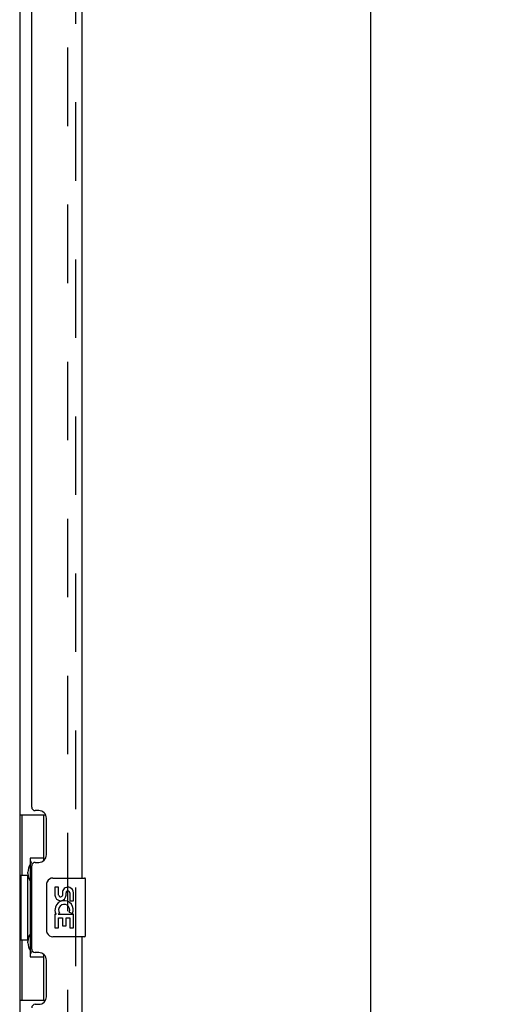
# Model space of a CAD drawing. Header units: inches. Extents: x 0 to 243, y 0 to 157.
# Tile 4 of 115: x 49 to 57, y 69 to 86. Entities that reach past the tile are written whole.
import ezdxf

# ---------------------------------------------------------------- set-up
doc = ezdxf.new("R2010")
doc.units = ezdxf.units.IN
doc.header["$LTSCALE"] = 13.357143
doc.header["$MEASUREMENT"] = 0
doc.linetypes.add('HIDDEN', pattern=[0.2, 0.1, -0.1])
doc.layers.get('0').update_dxf_attribs({"linetype": 'CONTINUOUS'})
for name, color, linetype in [('DEFAULT_2', 8, 'HIDDEN'), ('DIMENSIONS', 7, 'CONTINUOUS'), ('DOOR_ASSEMBLY', 7, 'CONTINUOUS')]:
    doc.layers.add(name, color=color, linetype=linetype)
doc.styles.get("Standard").update_dxf_attribs({"font": 'arial.ttf'})
doc.dimstyles.new('DIMSTYLE_1', dxfattribs={"dimtxt": 1.071429, "dimasz": 1.428571, "dimexe": 0.09, "dimexo": 0.07, "dimgap": 0.0375, "dimtad": 0, "dimtih": 1, "dimtoh": 1, "dimzin": 4, "dimdsep": 46, "dimtxsty": 'Standard', "dimblk": '_FILLED', "dimblk1": '_FILLED', "dimblk2": '_FILLED', "dimcen": 0.09, "dimadec": 3, "dimazin": 1, "dimtfac": 1, "dimtdec": 3, "dimtofl": 0, "dimtmove": 0, "dimatfit": 3, "dimldrblk": '_FILLED', "dimfxl": 0, "dimtolj": 1, "dimtzin": 4, "dimarcsym": 0})

# ---------------------------------------------------------------- blocks, each defined once
blk = doc.blocks.new('_FILLED')
at = {"color": 0, "linetype": 'ByBlock'}
blk.add_solid([(0, 0), (-1, 0.2), (-1, -0.2)], dxfattribs=at)
blk = doc.blocks.new('*D9')
at = {"layer": 'DIMENSIONS', "color": 2, "linetype": 'Continuous'}
for p, q in [((50.61, 99.285), (56.06, 99.285)), ((54.774, 99.285), (54.774, 60.87)), ((54.774, 18.785), (54.774, 57.12)), ((50.61, 18.785), (56.06, 18.785))]:
    blk.add_line(p, q, dxfattribs=at)
at = {"layer": 'DIMENSIONS', "color": 2, "linetype": 'Continuous', "xscale": 1.4285714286, "yscale": 1.4285714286, "zscale": 1.4285714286}
for p, rotation in [((54.774, 99.285), 90), ((54.774, 18.785), 270)]:
    blk.add_blockref('_FILLED', p, dxfattribs=dict(at, rotation=rotation))
at = {"layer": 'DIMENSIONS', "color": 2, "linetype": 'Continuous', "insert": (54.774, 60.334), "char_height": 1.0714, "width": 4.48486, "attachment_point": 2, "line_spacing_factor": 0.9}
blk.add_mtext('80.50\\PDOOR', dxfattribs=at)

msp = doc.modelspace()

# ---------------------------------------------------------------- linework, layer by layer
at = {"color": 3, "linetype": 'Continuous'}
msp.add_line((48.799, 98.587), (48.799, 19.483), dxfattribs=at)
at = {"layer": 'DEFAULT_2', "color": 8, "linetype": 'HIDDEN'}
msp.add_line((49.611, 98.769), (49.611, 19.3), dxfattribs=at)
at = {"layer": 'DOOR_ASSEMBLY', "color": 8, "linetype": 'HIDDEN'}
msp.add_line((49.753, 19.031), (49.753, 99.038), dxfattribs=at)
at = {"layer": 'DOOR_ASSEMBLY', "color": 3, "linetype": 'Continuous'}
for p, q in [((49.857, 93.785), (49.857, 71.285)), ((49.003, 72.492), (49.003, 92.577)), ((49.123, 72.432), (49.063, 72.432)), ((49.253, 71.682), (49.253, 72.302)), ((49.063, 71.552), (49.123, 71.552)), ((49.003, 70.077), (49.003, 71.492)), ((49.857, 70.285), (49.857, 47.785)), ((49.123, 70.017), (49.063, 70.017)), ((49.253, 69.267), (49.253, 69.887)), ((49.063, 69.137), (49.123, 69.137))]:
    msp.add_line(p, q, dxfattribs=at)
at = {"layer": 'DOOR_ASSEMBLY', "color": 7, "linetype": 'Continuous'}
for p, q in [((48.799, 72.36), (49.239, 72.36)), ((48.838, 72.36), (48.838, 71.335)), ((49.203, 72.36), (49.203, 71.58)), ((48.976, 71.625), (48.976, 69.945)), ((49.203, 71.625), (48.976, 71.625)), ((48.939, 71.365), (48.939, 71.386)), ((48.816, 71.335), (48.816, 70.235)), ((48.816, 71.335), (48.939, 71.335)), ((48.939, 70.235), (48.939, 71.335)), ((49.262, 70.385), (49.262, 71.185)), ((49.362, 71.285), (49.902, 71.285)), ((49.917, 70.3), (49.917, 71.27)), ((49.399, 71.131), (49.399, 70.994)), ((49.462, 71.131), (49.399, 71.131)), ((49.462, 70.994), (49.462, 71.131)), ((49.527, 71.057), (49.527, 70.988)), ((49.588, 70.994), (49.588, 71.036)), ((49.651, 71.036), (49.651, 70.9)), ((49.714, 70.9), (49.714, 71.036)), ((49.651, 70.9), (49.714, 70.9)), ((49.452, 70.669), (49.479, 70.689)), ((49.643, 70.705), (49.701, 70.68)), ((49.399, 70.669), (49.399, 70.439)), ((49.417, 70.669), (49.399, 70.669)), ((49.452, 70.669), (49.714, 70.669)), ((49.462, 70.439), (49.462, 70.607)), ((49.462, 70.607), (49.527, 70.607)), ((49.527, 70.607), (49.527, 70.47)), ((49.588, 70.47), (49.588, 70.607)), ((49.588, 70.607), (49.651, 70.607)), ((49.651, 70.607), (49.651, 70.439)), ((49.714, 70.439), (49.714, 70.669)), ((49.399, 70.439), (49.462, 70.439)), ((49.527, 70.47), (49.588, 70.47)), ((49.651, 70.439), (49.714, 70.439)), ((48.816, 70.235), (48.939, 70.235)), ((48.838, 70.235), (48.838, 69.21)), ((48.939, 70.184), (48.939, 70.205)), ((49.902, 70.285), (49.362, 70.285)), ((48.976, 69.945), (49.203, 69.945)), ((49.203, 69.99), (49.203, 69.21)), ((48.799, 69.21), (49.239, 69.21))]:
    msp.add_line(p, q, dxfattribs=at)
for points in [[(48.976, 71.601), (48.976, 71.598), (48.976, 71.594), (48.977, 71.59), (48.978, 71.586), (48.98, 71.581), (48.982, 71.576), (48.985, 71.57), (48.988, 71.564), (48.991, 71.558), (48.995, 71.551), (48.999, 71.544), (49.004, 71.536), (49.009, 71.527), (49.012, 71.524)], [(49.262, 71.185), (49.262, 71.191), (49.262, 71.197), (49.263, 71.203), (49.265, 71.209), (49.266, 71.215), (49.268, 71.221)], [(49.268, 70.349), (49.266, 70.354), (49.265, 70.36), (49.263, 70.366), (49.262, 70.372), (49.262, 70.379), (49.262, 70.385)], [(49.012, 70.046), (49.009, 70.042), (49.004, 70.034), (48.999, 70.026), (48.995, 70.019), (48.991, 70.012), (48.988, 70.005), (48.985, 69.999), (48.982, 69.994), (48.98, 69.989), (48.978, 69.984), (48.977, 69.98), (48.976, 69.976), (48.976, 69.972), (48.976, 69.969)]]:
    msp.add_lwpolyline(points, dxfattribs=at)
at = {"layer": 'DOOR_ASSEMBLY', "color": 3, "linetype": 'Continuous'}
for centre, radius, start, end in [((49.063, 72.492), 0.06, 180, 270), ((49.123, 72.302), 0.13, 0, 90), ((49.063, 71.492), 0.06, 90, 180), ((49.123, 71.682), 0.13, 270, 360), ((49.063, 70.077), 0.06, 180, 270), ((49.123, 69.887), 0.13, 0, 90), ((49.123, 69.267), 0.13, 270, 360), ((49.063, 69.077), 0.06, 90, 180)]:
    msp.add_arc(centre, radius, start, end, dxfattribs=at)
at = {"layer": 'DOOR_ASSEMBLY', "color": 7, "linetype": 'Continuous'}
for centre, radius, start, end in [((49.362, 71.185), 0.1, 90, 158.7946), ((49.902, 71.27), 0.015, 0, 90), ((49.619, 71.036), 0.0943, 68.6999, 167.4338), ((49.619, 71.036), 0.0314, 0, 180.0485), ((49.619, 71.036), 0.0943, 0, 68.6704), ((49.494, 70.994), 0.0943, 180, 360), ((49.556, 70.743), 0.157, 336.5966, 161.8791), ((49.494, 70.994), 0.0314, 180, 261.2295), ((49.493, 70.999), 0.0362, 263.4285, 341.7628), ((49.553, 70.743), 0.154, 161.4199, 206.1963), ((49.556, 70.743), 0.0943, 336.5966, 215.1122), ((49.556, 70.743), 0.157, 205.737, 207.8532), ((49.362, 70.385), 0.1, 201.205, 270), ((49.902, 70.3), 0.015, 270, 360)]:
    msp.add_arc(centre, radius, start, end, dxfattribs=at)
for centre, start_param, end_param in [((49.043, 71.375), 0.699287, 1.51401), ((49.043, 71.375), -4.655602, -3.84088), ((49.043, 70.194), 0.699287, 1.51401), ((49.043, 70.194), -4.655602, -3.84088)]:
    msp.add_ellipse(centre, major_axis=(0, 0.18), ratio=0.579493, start_param=start_param, end_param=end_param, dxfattribs=at)

# ---------------------------------------------------------------- dimensions: what is measured, and where the dimension line sits
at = {"layer": 'DIMENSIONS', "color": 2, "linetype": 'Continuous'}
dim = msp.add_linear_dim(base=(54.774, 18.785), p1=(50.54, 99.285), p2=(50.54, 18.785), angle=270, text='<>\\PDOOR', dimstyle='DIMSTYLE_1', dxfattribs=at)
dim.commit()
dim.dimension.update_dxf_attribs({"geometry": '*D9', "text_midpoint": (54.774, 58.995), "dimtype": 160})

doc.saveas('drawing.dxf')
